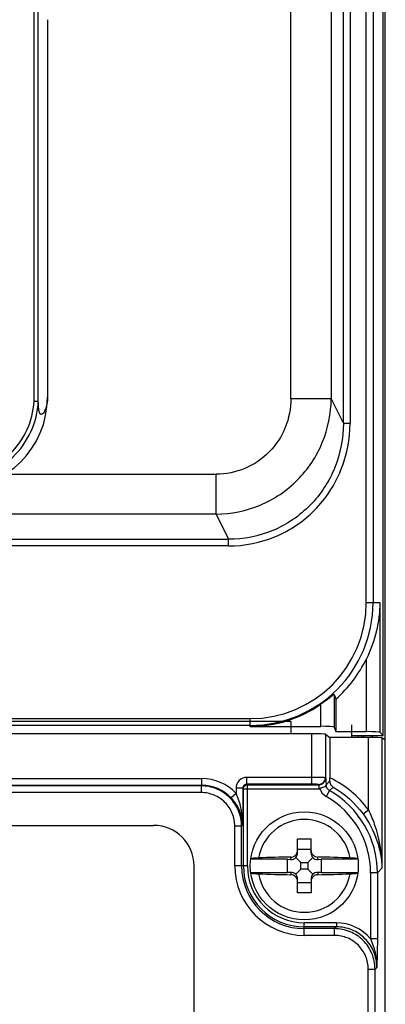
# Model space of a CAD drawing. Header units: millimetres. Extents: x 0 to 1000, y 0 to 850.
# Tile 36 of 80: x 411 to 438, y 422 to 495. Entities that reach past the tile are written whole.
import ezdxf

# ---------------------------------------------------------------- set-up
doc = ezdxf.new("R2010")
doc.units = ezdxf.units.MM
doc.header["$LTSCALE"] = 55.407407
doc.layers.get('0').update_dxf_attribs({"linetype": 'CONTINUOUS'})
for name, color, linetype in [('00_COMPONENTS', 7, 'CONTINUOUS'), ('CONGES', 7, 'CONTINUOUS'), ('DEPOUILLE', 7, 'CONTINUOUS')]:
    doc.layers.add(name, color=color, linetype=linetype)

msp = doc.modelspace()

# ---------------------------------------------------------------- linework, layer by layer
at = {"color": 7, "linetype": 'CONTINUOUS'}
for p, q in [((431.41, 442.801), (372.26, 442.801)), ((431.41, 442.801), (431.41, 441.882)), ((435.91, 442.539), (435.91, 441.62)), ((432.97, 441.882), (372.26, 441.882)), ((433.969, 441.848), (434.312, 441.62)), ((434.312, 441.62), (434.312, 438.621)), ((437.162, 441.62), (434.312, 441.62)), ((438.41, 441.421), (438.161, 441.587)), ((438.41, 290.101), (438.41, 441.421)), ((434.02, 438.068), (434.022, 438.109)), ((374.239, 435.101), (421.239, 435.101)), ((431.91, 433.079), (431.91, 434.101)), ((431.91, 434.101), (432.91, 434.101)), ((432.91, 433.079), (432.91, 434.101)), ((431.91, 433.351), (432.91, 433.351)), ((431.16, 432.601), (428.441, 432.601)), ((431.16, 431.601), (431.16, 432.601)), ((431.16, 432.601), (431.41, 432.579)), ((431.79, 432.721), (432.16, 432.351)), ((433.03, 432.721), (432.66, 432.351)), ((433.41, 432.579), (433.66, 432.601)), ((433.66, 432.601), (433.66, 431.601)), ((436.379, 432.601), (433.66, 432.601)), ((424.239, 412.101), (424.239, 432.101)), ((431.79, 431.48), (432.16, 431.851)), ((432.16, 431.851), (432.16, 432.351)), ((432.16, 432.351), (432.66, 432.351)), ((432.66, 431.851), (432.16, 431.851)), ((432.66, 432.351), (432.66, 431.851)), ((433.03, 431.48), (432.66, 431.851)), ((428.441, 431.601), (431.16, 431.601)), ((431.41, 431.623), (431.16, 431.601)), ((431.91, 430.101), (431.91, 431.123)), ((432.91, 431.123), (432.91, 430.101)), ((433.66, 431.601), (433.41, 431.623)), ((433.66, 431.601), (436.379, 431.601)), ((432.91, 430.851), (431.91, 430.851)), ((432.91, 430.101), (431.91, 430.101))]:
    msp.add_line(p, q, dxfattribs=at)
at = {"color": 9, "linetype": 'CONTINUOUS'}
for p, q in [((432.97, 438.155), (432.97, 441.882)), ((433.969, 441.848), (433.969, 438.629)), ((437.162, 436.251), (437.162, 441.62)), ((438.161, 441.587), (438.161, 431.93)), ((322.009, 438.575), (424.811, 438.575)), ((424.811, 438.076), (424.811, 438.575)), ((428.156, 438.155), (428.156, 438.654)), ((432.97, 438.654), (428.156, 438.654)), ((433.983, 438.615), (433.969, 438.629)), ((434.022, 438.109), (434.31, 438.397)), ((322.009, 438.076), (424.811, 438.076)), ((424.766, 438.031), (322.054, 438.031)), ((424.811, 438.076), (424.766, 438.031)), ((424.766, 438.031), (424.766, 437.532)), ((427.357, 437.855), (427.357, 437.476)), ((427.856, 437.855), (427.357, 437.855)), ((427.856, 437.855), (427.856, 435.13)), ((427.856, 437.855), (427.895, 437.816)), ((427.895, 432.101), (427.895, 437.816)), ((427.895, 437.816), (433.523, 437.816)), ((428.156, 438.155), (428.195, 438.116)), ((432.97, 438.155), (428.156, 438.155)), ((428.195, 432.101), (428.195, 438.116)), ((428.195, 438.116), (433.483, 438.116)), ((433.483, 438.116), (433.469, 438.13)), ((434.275, 437.674), (434.03, 437.24)), ((434.275, 437.674), (434.541, 437.94)), ((424.766, 437.532), (322.054, 437.532)), ((427.357, 437.476), (426.994, 437.133)), ((436.758, 435.958), (437.162, 436.251)), ((427.262, 432.101), (427.262, 435.036)), ((427.762, 435.035), (427.262, 435.035)), ((427.856, 435.13), (427.762, 435.035)), ((427.762, 432.101), (427.762, 435.035)), ((431.41, 432.579), (431.41, 432.75)), ((433.41, 432.579), (433.41, 432.75)), ((428.195, 432.101), (427.262, 432.101)), ((437.822, 431.59), (438.161, 431.93)), ((431.41, 431.623), (431.41, 431.451)), ((433.41, 431.623), (433.41, 431.451)), ((437.322, 431.59), (437.322, 426.695)), ((437.822, 431.59), (437.322, 431.59)), ((437.822, 431.59), (437.822, 426.695)), ((432.41, 426.953), (432.41, 427.885)), ((434.786, 427.885), (432.41, 427.885)), ((434.786, 427.586), (432.41, 427.586)), ((434.653, 427.453), (432.41, 427.453)), ((434.786, 427.586), (434.653, 427.453)), ((434.653, 426.953), (434.653, 427.453)), ((434.786, 427.885), (434.786, 427.586)), ((434.653, 426.953), (432.41, 426.953)), ((437.822, 426.695), (437.322, 426.695)), ((437.782, 424.59), (437.649, 424.457)), ((437.149, 290.848), (437.149, 424.457)), ((437.149, 424.457), (437.649, 424.457)), ((437.649, 290.848), (437.649, 424.457))]:
    msp.add_line(p, q, dxfattribs=at)
at = {"color": 3, "linetype": 'CONTINUOUS'}
msp.add_line((436.41, 441.748), (436.41, 441.62), dxfattribs=at)
at = {"color": 7, "linetype": 'CONTINUOUS'}
msp.add_circle((432.41, 432.101), 4, dxfattribs=at)
at = {"color": 9, "linetype": 'CONTINUOUS'}
for centre, radius, start, end in [((424.812, 435.08), 3.495, 43.26405, 90.02082), ((428.155, 437.855), 0.798, 89.96771, 180.03229), ((433.468, 438.631), 0.501, 270.1715, 359.8285), ((433.482, 438.616), 0.501, 270.1715, 359.8285), ((431.104, 431.863), 7.48, 35.91137, 64.60443), ((424.813, 435.082), 2.994, 43.28338, 90.05595), ((434.521, 438.109), 0.998, 195.37532, 240.49944), ((430.832, 431.592), 6.989, 359.98858, 60.48959), ((430.834, 431.593), 6.488, 359.97377, 60.49337), ((421.288, 435.038), 6.568, 0.79867, 8.76069), ((432.41, 432.101), 3.44, 9.83883, 170.16117), ((432.41, 432.101), 5.147, 180, 270), ((432.41, 432.101), 4.648, 180, 270), ((432.41, 432.101), 4.515, 180, 270), ((432.41, 432.101), 4.215, 180, 270), ((432.41, 432.101), 3.44, 189.83883, 350.16117), ((434.787, 424.591), 3.295, 39.70013, 90.02135)]:
    msp.add_arc(centre, radius, start, end, dxfattribs=at)
at = {"color": 7, "linetype": 'CONTINUOUS'}
for centre, radius, start, end in [((423.682, 438.615), 10.63, 358.82192, 0.02841), ((429.775, 442.659), 6.124, 307.73312, 308.15796), ((421.239, 432.101), 3, 0, 90), ((431.415, 433.252), 0.495, 345.4337, 359.95803), ((432.195, 356.087), 76.667, 90.58664, 92.37277), ((432.529, 352.369), 80.386, 87.66854, 89.37204), ((432.291, 511.832), 80.386, 267.66854, 269.37204), ((432.625, 508.114), 76.667, 270.58664, 272.37277)]:
    msp.add_arc(centre, radius, start, end, dxfattribs=at)
for centre, major_axis, ratio, start_param, end_param in [((432.97, 441.847), (1, 0), 0.034921, 0.05236, 1.570796), ((437.162, 441.585), (1, 0), 0.034921, 0.05236, 1.570796), ((431.41, 433.081), (0.354, -0.386), 0.916331, -0.785398, 0.077046), ((431.41, 433.079), (0, 0.55), 0.909039, -2.279149, -1.570796), ((433.41, 433.079), (0, 0.55), 0.909039, -4.712389, -4.004037), ((433.41, 433.081), (0.354, 0.386), 0.916331, 3.064547, 3.926991), ((431.41, 431.121), (0.354, 0.386), 0.916331, -0.077046, 0.785398), ((431.41, 431.123), (0, 0.55), 0.909039, -1.570796, -0.862444), ((433.41, 431.123), (0, 0.55), 0.909039, 0.862444, 1.570796), ((433.41, 431.121), (0.354, -0.386), 0.916331, 2.356194, 3.218639)]:
    msp.add_ellipse(centre, major_axis=major_axis, ratio=ratio, start_param=start_param, end_param=end_param, dxfattribs=at)
at = {"color": 9, "linetype": 'CONTINUOUS'}
for points, knots in [([(433.969, 438.629), (433.96, 438.633), (433.929, 438.634), (433.868, 438.64), (433.773, 438.643), (433.594, 438.649), (433.323, 438.653), (433.094, 438.654), (432.97, 438.654)], [0, 0, 0, 0, 0.02823, 0.091058, 0.186433, 0.310994, 0.62904, 1, 1, 1, 1]), ([(433.983, 438.615), (433.994, 438.603), (433.994, 438.541), (434.011, 438.436), (434.015, 438.266), (434.019, 438.139), (434.02, 438.068)], [0, 0, 0, 0, 0.090031, 0.299695, 0.612561, 1, 1, 1, 1]), ([(427.762, 435.035), (427.762, 435.425), (427.606, 436.213), (426.939, 437.209), (425.943, 437.875), (425.156, 438.031), (424.766, 438.031)], [0, 0, 0, 0, 0.250018, 0.5, 0.749982, 1, 1, 1, 1]), ([(428.156, 438.155), (428.079, 438.155), (427.919, 438.092), (427.856, 437.932), (427.856, 437.855)], [0, 0, 0, 0, 0.499856, 1, 1, 1, 1]), ([(433.469, 438.13), (433.458, 438.141), (433.399, 438.137), (433.3, 438.152), (433.146, 438.152), (433.032, 438.155), (432.97, 438.155)], [0, 0, 0, 0, 0.092211, 0.31204, 0.629605, 1, 1, 1, 1]), ([(433.523, 437.816), (433.523, 437.853), (433.521, 437.922), (433.514, 438.015), (433.502, 438.074), (433.493, 438.112), (433.483, 438.116)], [0, 0, 0, 0, 0.365596, 0.679291, 0.898483, 1, 1, 1, 1]), ([(434.022, 438.109), (434.022, 438.022), (434.068, 437.845), (434.199, 437.717), (434.275, 437.674)], [0, 0, 0, 0, 0.499507, 1, 1, 1, 1]), ([(427.262, 435.036), (427.262, 435.36), (427.133, 436.017), (426.577, 436.847), (425.747, 437.402), (425.091, 437.532), (424.766, 437.532)], [0, 0, 0, 0, 0.250014, 0.5, 0.749986, 1, 1, 1, 1]), ([(427.723, 435.905), (427.688, 436.014), (427.519, 436.462), (427.243, 436.869), (426.993, 437.135)], [0, 0, 0, 0, 0.237322, 1, 1, 1, 1]), ([(427.78, 436.039), (427.761, 436.161), (427.67, 436.653), (427.517, 437.135), (427.357, 437.476)], [0, 0, 0, 0, 0.247454, 1, 1, 1, 1]), ([(437.162, 436.251), (437.327, 435.908), (437.891, 434.532), (438.143, 433.035), (438.161, 431.93)], [0, 0, 0, 0, 0.255911, 1, 1, 1, 1]), ([(427.856, 435.13), (427.85, 435.326), (427.813, 435.588), (427.743, 435.842), (427.723, 435.905)], [0, 0, 0, 0, 0.745624, 1, 1, 1, 1]), ([(436.758, 435.958), (437.193, 435.357), (437.879, 434.065), (438.143, 432.626), (438.161, 431.93)], [0, 0, 0, 0, 0.515835, 1, 1, 1, 1]), ([(437.649, 424.457), (437.648, 424.846), (437.493, 425.634), (436.826, 426.63), (435.83, 427.297), (435.042, 427.452), (434.653, 427.453)], [0, 0, 0, 0, 0.250018, 0.5, 0.749982, 1, 1, 1, 1]), ([(437.782, 424.59), (437.782, 424.98), (437.627, 425.768), (436.96, 426.764), (435.964, 427.431), (435.176, 427.586), (434.786, 427.586)], [0, 0, 0, 0, 0.249989, 0.499961, 0.749931, 1, 1, 1, 1]), ([(437.149, 424.457), (437.149, 424.782), (437.02, 425.438), (436.464, 426.268), (435.634, 426.824), (434.977, 426.953), (434.653, 426.953)], [0, 0, 0, 0, 0.250014, 0.500001, 0.749985, 1, 1, 1, 1]), ([(437.322, 426.695), (437.46, 426.36), (437.7, 425.675), (437.785, 424.949), (437.782, 424.59)], [0, 0, 0, 0, 0.502355, 1, 1, 1, 1]), ([(437.822, 426.695), (437.822, 426.508), (437.817, 425.807), (437.797, 425.105), (437.782, 424.59)], [0, 0, 0, 0, 0.266121, 1, 1, 1, 1])]:
    msp.add_open_spline(points, degree=3, knots=knots, dxfattribs=at)
at = {"color": 7, "linetype": 'CONTINUOUS'}
for points, knots in [([(434.541, 437.94), (434.474, 437.985), (434.351, 438.121), (434.308, 438.302), (434.31, 438.397)], [0, 0, 0, 0, 0.460591, 1, 1, 1, 1]), ([(433.559, 437.844), (433.583, 437.863), (433.642, 437.88), (433.75, 437.911), (433.878, 437.945), (434.017, 438.006), (434.02, 438.068)], [0, 0, 0, 0, 0.174374, 0.343623, 0.642496, 1, 1, 1, 1]), ([(432.91, 433.251), (432.91, 433.187), (432.936, 433.055), (433.048, 432.89), (433.214, 432.778), (433.345, 432.751), (433.41, 432.75)], [0, 0, 0, 0, 0.249012, 0.49948, 0.750264, 1, 1, 1, 1]), ([(429.021, 432.689), (428.943, 432.685), (428.831, 432.679), (428.692, 432.667), (428.608, 432.658), (428.541, 432.647), (428.49, 432.636), (428.459, 432.627), (428.443, 432.616), (428.442, 432.61)], [0, 0, 0, 0, 0.398472, 0.567224, 0.711238, 0.827841, 0.914917, 0.971488, 1, 1, 1, 1]), ([(431.41, 432.75), (431.464, 432.751), (431.574, 432.77), (431.721, 432.85), (431.835, 432.972), (431.88, 433.074), (431.894, 433.127)], [0, 0, 0, 0, 0.249356, 0.499766, 0.750278, 1, 1, 1, 1]), ([(436.377, 432.61), (436.377, 432.616), (436.36, 432.627), (436.33, 432.636), (436.279, 432.647), (436.212, 432.658), (436.128, 432.667), (435.989, 432.679), (435.877, 432.685), (435.799, 432.689)], [0, 0, 0, 0, 0.028512, 0.085083, 0.172159, 0.288762, 0.432776, 0.601528, 1, 1, 1, 1]), ([(428.442, 431.592), (428.443, 431.586), (428.459, 431.575), (428.49, 431.565), (428.541, 431.554), (428.608, 431.544), (428.692, 431.534), (428.831, 431.522), (428.943, 431.516), (429.021, 431.513)], [0, 0, 0, 0, 0.028512, 0.085083, 0.172159, 0.288762, 0.432776, 0.601528, 1, 1, 1, 1]), ([(431.91, 430.95), (431.91, 431.015), (431.884, 431.146), (431.772, 431.312), (431.606, 431.423), (431.475, 431.451), (431.41, 431.451)], [0, 0, 0, 0, 0.249012, 0.49948, 0.750264, 1, 1, 1, 1]), ([(433.41, 431.451), (433.345, 431.451), (433.214, 431.423), (433.048, 431.312), (432.936, 431.146), (432.91, 431.015), (432.91, 430.95)], [0, 0, 0, 0, 0.249734, 0.500517, 0.750987, 1, 1, 1, 1]), ([(435.799, 431.513), (435.877, 431.516), (435.989, 431.522), (436.128, 431.534), (436.212, 431.544), (436.279, 431.554), (436.33, 431.565), (436.36, 431.575), (436.377, 431.586), (436.377, 431.592)], [0, 0, 0, 0, 0.398472, 0.567224, 0.711238, 0.827841, 0.914917, 0.971488, 1, 1, 1, 1])]:
    msp.add_open_spline(points, degree=3, knots=knots, dxfattribs=at)
for points in [[(427.895, 437.816), (427.895, 437.908), (427.947, 438.007), (428.021, 438.06)], [(428.021, 438.06), (428.071, 438.095), (428.134, 438.115), (428.195, 438.116)]]:
    msp.add_open_spline(points, degree=3, dxfattribs=at)
at = {"color": 9, "linetype": 'CONTINUOUS'}
msp.add_open_spline([(434.541, 437.94), (435.404, 437.452), (436.177, 436.761), (436.758, 435.958)], degree=3, dxfattribs=at)
at = {"layer": '00_COMPONENTS', "color": 9, "linetype": 'CONTINUOUS'}
for p, q in [((437.003, 451.601), (437.003, 580.101)), ((437.502, 580.101), (437.502, 451.601)), ((412.385, 466.515), (412.385, 579.527)), ((431.411, 466.718), (431.411, 579.531)), ((434.399, 579.531), (434.399, 466.718)), ((435.301, 464.901), (435.301, 579.621)), ((435.799, 579.621), (435.799, 464.901)), ((431.411, 466.718), (434.399, 466.718)), ((435.301, 464.901), (434.399, 466.718)), ((435.301, 464.901), (435.799, 464.901)), ((410.259, 461.118), (425.875, 461.118)), ((425.875, 458.164), (425.875, 461.118)), ((425.875, 458.164), (372.26, 458.164)), ((425.875, 458.164), (426.803, 456.293)), ((372.26, 456.293), (426.803, 456.293)), ((426.803, 455.801), (426.803, 456.293)), ((426.803, 455.801), (372.26, 455.801)), ((437.003, 451.601), (438.014, 451.601)), ((438.014, 451.601), (438.014, 441.997)), ((437.015, 442.046), (437.015, 447.449)), ((434.627, 444.802), (434.627, 442.388)), ((433.627, 442.439), (433.627, 444.07)), ((372.26, 443.008), (428.41, 443.008)), ((428.41, 442.439), (428.41, 443.008)), ((428.41, 442.509), (372.26, 442.509))]:
    msp.add_line(p, q, dxfattribs=at)
at = {"layer": '00_COMPONENTS', "color": 7, "linetype": 'CONTINUOUS'}
for p, q in [((438.263, 441.748), (438.263, 580.101)), ((412.705, 466.505), (412.705, 579.536)), ((413.381, 494.785), (413.381, 466.821)), ((434.741, 444.445), (434.741, 442.046)), ((428.41, 442.439), (433.627, 442.439)), ((434.627, 442.388), (434.741, 442.046)), ((434.741, 442.046), (437.015, 442.046)), ((435.91, 441.748), (438.263, 441.748)), ((438.014, 441.997), (438.263, 441.748))]:
    msp.add_line(p, q, dxfattribs=at)
for centre, radius, start, end in [((406.61, 466.821), 6.771, 270, 360), ((428.41, 451.601), 9.555, 311.4991, 334.24748), ((564.014, 485.829), 135.736, 197.59306, 197.75124), ((428.41, 451.601), 9.161, 270, 304.71417)]:
    msp.add_arc(centre, radius, start, end, dxfattribs=at)
at = {"layer": '00_COMPONENTS', "color": 9, "linetype": 'CONTINUOUS'}
for radius in [9.092, 8.593]:
    msp.add_arc((428.41, 451.601), radius, 270, 360, dxfattribs=at)
at = {"layer": '00_COMPONENTS', "color": 7, "linetype": 'CONTINUOUS'}
for centre, start_param in [((433.627, 442.387), 0.017453), ((437.015, 441.994), 0.05236)]:
    msp.add_ellipse(centre, major_axis=(1, 0), ratio=0.052408, start_param=start_param, end_param=1.570796, dxfattribs=at)
for points, knots in [([(413.381, 466.821), (413.381, 466.542), (413.331, 466.157), (413.156, 465.753), (413.044, 465.596), (412.943, 465.538), (412.878, 465.555), (412.839, 465.589), (412.806, 465.643), (412.761, 465.766), (412.717, 466.057), (412.708, 466.323), (412.705, 466.505)], [0, 0, 0, 0, 0.342178, 0.46576, 0.536582, 0.578607, 0.596009, 0.615645, 0.640672, 0.673583, 0.775349, 1, 1, 1, 1]), ([(406.61, 460.706), (407.378, 460.707), (408.93, 461.007), (410.915, 462.284), (412.289, 464.203), (412.665, 465.74), (412.705, 466.509)], [0, 0, 0, 0, 0.249862, 0.499772, 0.749818, 1, 1, 1, 1]), ([(412.705, 466.505), (412.696, 466.504), (412.664, 466.511), (412.598, 466.509), (412.5, 466.513), (412.425, 466.514), (412.385, 466.515)], [0, 0, 0, 0, 0.081253, 0.300263, 0.62522, 1, 1, 1, 1]), ([(438.014, 451.601), (438.002, 450.896), (437.82, 449.463), (437.331, 448.104), (437.015, 447.449)], [0, 0, 0, 0, 0.492545, 1, 1, 1, 1]), ([(434.627, 444.802), (434.624, 444.811), (434.571, 444.77), (434.522, 444.74), (434.411, 444.651), (434.286, 444.555), (434.137, 444.44), (433.918, 444.276), (433.745, 444.152), (433.627, 444.07)], [0, 0, 0, 0, 0.023544, 0.093766, 0.201375, 0.335542, 0.487855, 0.652265, 1, 1, 1, 1])]:
    msp.add_open_spline(points, degree=3, knots=knots, dxfattribs=at)
at = {"layer": '00_COMPONENTS', "color": 9, "linetype": 'CONTINUOUS'}
for points, knots in [([(406.593, 461.006), (407.323, 461.007), (408.797, 461.291), (410.682, 462.504), (411.988, 464.326), (412.347, 465.785), (412.385, 466.515)], [0, 0, 0, 0, 0.249846, 0.499747, 0.7498, 1, 1, 1, 1]), ([(425.875, 458.164), (426.984, 458.17), (429.226, 458.623), (432.055, 460.532), (433.946, 463.37), (434.394, 465.61), (434.399, 466.718)], [0, 0, 0, 0, 0.250093, 0.500196, 0.750184, 1, 1, 1, 1]), ([(431.411, 466.718), (431.411, 465.993), (431.13, 464.528), (429.91, 462.663), (428.065, 461.409), (426.599, 461.118), (425.875, 461.118)], [0, 0, 0, 0, 0.250094, 0.500062, 0.749995, 1, 1, 1, 1]), ([(426.803, 455.801), (427.98, 455.801), (430.362, 456.274), (433.36, 458.311), (435.344, 461.342), (435.799, 463.723), (435.799, 464.901)], [0, 0, 0, 0, 0.249987, 0.499937, 0.749926, 1, 1, 1, 1]), ([(435.301, 464.901), (435.302, 463.787), (434.874, 461.536), (433.003, 458.667), (430.169, 456.739), (427.916, 456.292), (426.803, 456.293)], [0, 0, 0, 0, 0.250069, 0.500068, 0.750026, 1, 1, 1, 1])]:
    msp.add_open_spline(points, degree=3, knots=knots, dxfattribs=at)
at = {"layer": 'CONGES', "color": 7, "linetype": 'CONTINUOUS'}
for p, q in [((438.41, 441.421), (438.41, 580.101)), ((437.432, 441.62), (437.432, 441.748)), ((437.458, 441.62), (437.458, 441.748))]:
    msp.add_line(p, q, dxfattribs=at)
at = {"layer": 'DEPOUILLE', "color": 7, "linetype": 'CONTINUOUS'}
for p, q in [((436.705, 441.62), (436.705, 441.748)), ((436.789, 441.748), (436.789, 441.62))]:
    msp.add_line(p, q, dxfattribs=at)

doc.saveas('drawing.dxf')
